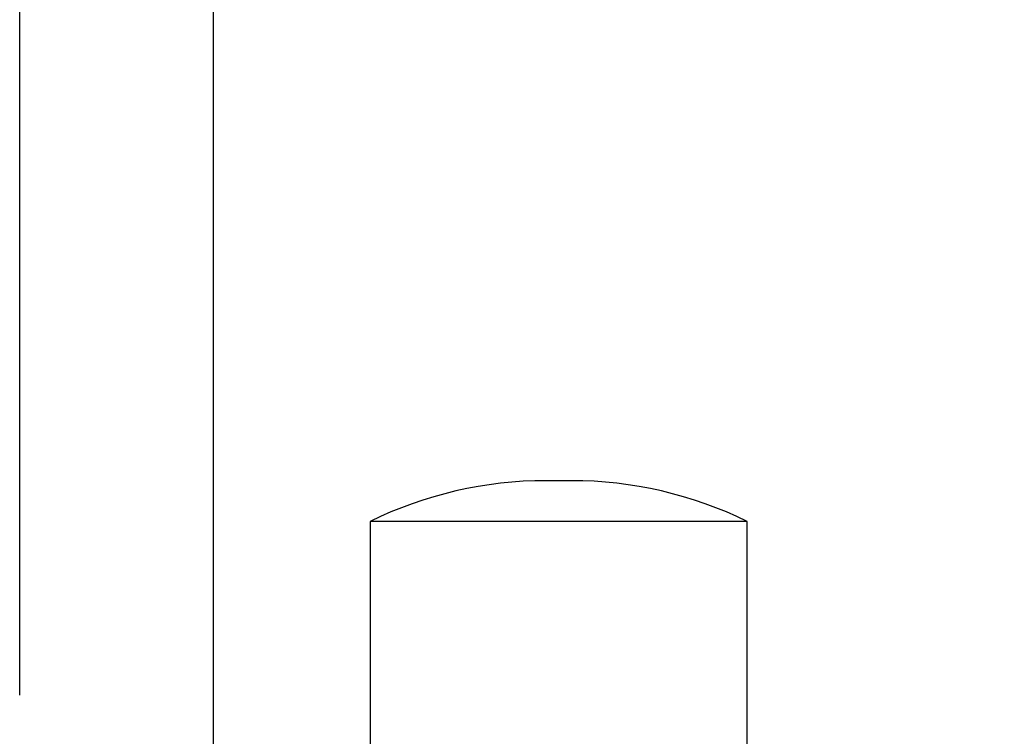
# Model space of a CAD drawing. Header units: inches. Extents: x 3 to 150, y 3 to 116.
# Tile 37 of 57: x 76 to 86, y 73 to 80. Entities that reach past the tile are written whole.
import ezdxf

# ---------------------------------------------------------------- set-up
doc = ezdxf.new("R2010")
doc.units = ezdxf.units.IN
doc.header["$LTSCALE"] = 14
doc.header["$MEASUREMENT"] = 0
doc.layers.add('DIMENSIONS', color=140, linetype='Continuous', lineweight=25)
doc.styles.add('SLDTEXTSTYLE0', font='TXT', dxfattribs={"width": 0.7})
doc.dimstyles.new('SLDDIMSTYLE1', dxfattribs={"dimtxt": 1.189453, "dimasz": 1.82, "dimexe": 0, "dimexo": 0.0625, "dimgap": 0.297363, "dimtad": 0, "dimtih": 1, "dimtoh": 1, "dimrnd": 1e-09, "dimzin": 12, "dimdsep": 46, "dimtxsty": 'SLDTEXTSTYLE0', "dimsah": 1, "dimcen": 0.09, "dimadec": 0, "dimazin": 3, "dimtfac": 1, "dimtofl": 0, "dimtmove": 0, "dimatfit": 3, "dimfxl": 0, "dimfrac": 2, "dimtolj": 1, "dimtzin": 12, "dimarcsym": 0})

# ---------------------------------------------------------------- blocks, each defined once
blk = doc.blocks.new('_D_5')
at = {"layer": 'DIMENSIONS'}
for p, q in [((78.1606, 67.7544), (78.1606, 86.8401)), ((95.4106, 67.7544), (95.4106, 86.8401)), ((78.1606, 85.0901), (83.2205, 85.0901)), ((84.8324, 85.0901), (84.433, 85.0901)), ((84.433, 85.0901), (84.433, 83.1997)), ((89.3565, 85.0901), (89.7559, 85.0901)), ((89.7559, 85.0901), (89.7559, 83.1997)), ((95.4106, 85.0901), (90.9685, 85.0901)), ((84.433, 83.1997), (84.8324, 83.1997)), ((89.7559, 83.1997), (89.3565, 83.1997))]:
    blk.add_line(p, q, dxfattribs=at)
for points in [[(78.1606, 85.0901), (79.9806, 84.8101), (79.9806, 85.3701)], [(95.4106, 85.0901), (93.5906, 85.3701), (93.5906, 84.8101)]]:
    blk.add_solid(points, dxfattribs=at)
at = {"layer": 'DIMENSIONS', "char_height": 1.16667, "attachment_point": 1, "style": 'SLDTEXTSTYLE0'}
for s, insert in [('17.25', (84.8324, 86.8603)), ('438.2', (84.8324, 84.7036))]:
    blk.add_mtext(s, dxfattribs=dict(at, insert=insert))
blk = doc.blocks.new('_D_6')
at = {"layer": 'DIMENSIONS'}
for p, q in [((76.2986, 73.3647), (76.2986, 93.4543)), ((95.4106, 67.7544), (95.4106, 93.4543)), ((76.2986, 91.7043), (81.8994, 91.7043)), ((83.5113, 91.7043), (83.1119, 91.7043)), ((83.1119, 91.7043), (83.1119, 89.8139)), ((88.0354, 91.7043), (88.4348, 91.7043)), ((88.4348, 91.7043), (88.4348, 89.8139)), ((95.4106, 91.7043), (89.6474, 91.7043)), ((83.1119, 89.8139), (83.5113, 89.8139)), ((88.4348, 89.8139), (88.0354, 89.8139))]:
    blk.add_line(p, q, dxfattribs=at)
for points in [[(76.2986, 91.7043), (78.1186, 91.4243), (78.1186, 91.9843)], [(95.4106, 91.7043), (93.5906, 91.9843), (93.5906, 91.4243)]]:
    blk.add_solid(points, dxfattribs=at)
at = {"layer": 'DIMENSIONS', "char_height": 1.16667, "attachment_point": 1, "style": 'SLDTEXTSTYLE0'}
for s, insert in [('19.11', (83.5113, 93.4745)), ('485.4', (83.5113, 91.3178))]:
    blk.add_mtext(s, dxfattribs=dict(at, insert=insert))

msp = doc.modelspace()

# ---------------------------------------------------------------- linework, layer by layer
for p, q in [((81.4736, 75.424), (81.3528, 75.424)), ((81.5944, 75.424), (81.4736, 75.424)), ((79.6631, 75.0328), (79.6631, 72.564)), ((81.4736, 75.0328), (79.6631, 75.0328)), ((83.2841, 75.0328), (81.4736, 75.0328)), ((83.2841, 70.314), (83.2841, 75.0328))]:
    msp.add_line(p, q)
for centre, start, end in [((81.3528, 71.5787), 90, 116.06685), ((81.5944, 71.5787), 63.93315, 90)]:
    msp.add_arc(centre, 3.8453, start, end)

# ---------------------------------------------------------------- dimensions: what is measured, and where the dimension line sits
at = {"layer": 'DIMENSIONS'}
for base, p1, p2, picture, middle in [((76.2986, 91.7043), (95.4106, 67.0544), (76.2986, 72.6647), '_D_6', (85.7734, 91.7043)), ((95.4106, 85.0901), (78.1606, 67.0544), (95.4106, 67.0544), '_D_5', (87.0945, 85.0901))]:
    dim = msp.add_linear_dim(base=base, p1=p1, p2=p2, dimstyle='SLDDIMSTYLE1', dxfattribs=at)
    dim.commit()
    dim.dimension.update_dxf_attribs({"geometry": picture, "text_midpoint": middle, "dimtype": 160})

doc.saveas('drawing.dxf')
